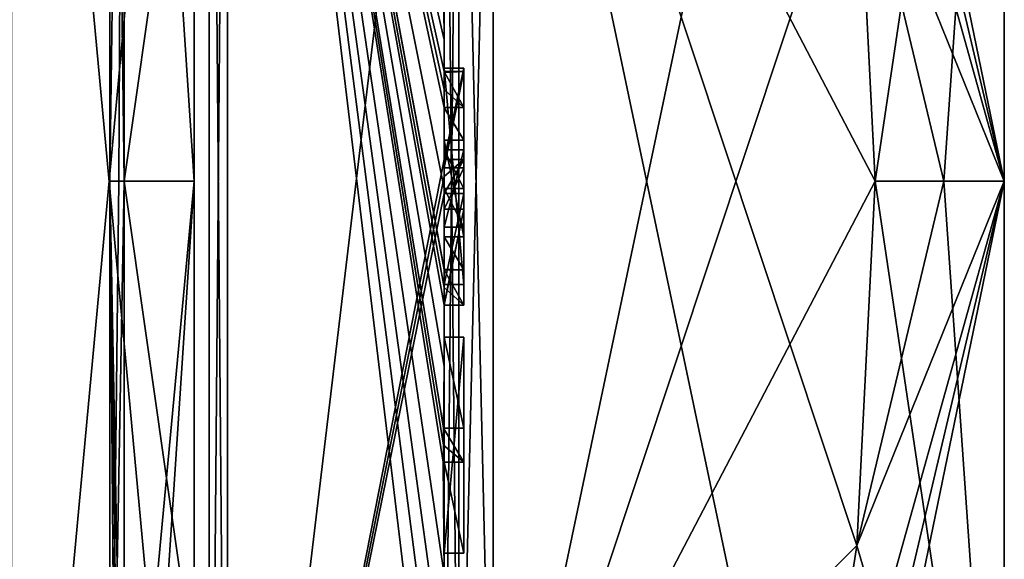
# Model space of a CAD drawing. Extents: x -23 to 1160, y -1799 to -1.
# Tile 98 of 216: x 1150.08 to 1160.1, y -1775.85 to -1770.35. Entities that reach past the tile are written whole.
import ezdxf

# ---------------------------------------------------------------- set-up
doc = ezdxf.new("R2010")
doc.units = 0
doc.header["$LTSCALE"] = 72.282644
for name, color, linetype in [('2014', 7, 'CONTINUOUS'), ('2015', 7, 'CONTINUOUS'), ('2018', 7, 'CONTINUOUS'), ('2021', 7, 'CONTINUOUS'), ('2026', 7, 'CONTINUOUS'), ('2027', 7, 'CONTINUOUS'), ('2028', 7, 'CONTINUOUS'), ('2029', 7, 'CONTINUOUS'), ('2032', 7, 'CONTINUOUS'), ('2033', 7, 'CONTINUOUS'), ('2034', 7, 'CONTINUOUS'), ('2035', 7, 'CONTINUOUS'), ('2066', 7, 'CONTINUOUS'), ('2068', 7, 'CONTINUOUS'), ('2069', 7, 'CONTINUOUS'), ('2070', 7, 'CONTINUOUS'), ('2071', 7, 'CONTINUOUS'), ('2076', 7, 'CONTINUOUS'), ('2077', 7, 'CONTINUOUS'), ('2078', 7, 'CONTINUOUS'), ('2079', 7, 'CONTINUOUS'), ('2080', 7, 'CONTINUOUS'), ('2081', 7, 'CONTINUOUS'), ('2082', 7, 'CONTINUOUS'), ('2083', 7, 'CONTINUOUS'), ('2084', 7, 'CONTINUOUS'), ('2093', 7, 'CONTINUOUS'), ('2096', 7, 'CONTINUOUS'), ('2117', 7, 'CONTINUOUS'), ('2118', 7, 'CONTINUOUS'), ('2119', 7, 'CONTINUOUS'), ('2120', 7, 'CONTINUOUS'), ('2121', 7, 'CONTINUOUS'), ('2122', 7, 'CONTINUOUS'), ('2123', 7, 'CONTINUOUS'), ('2124', 7, 'CONTINUOUS'), ('2125', 7, 'CONTINUOUS'), ('2126', 7, 'CONTINUOUS'), ('2127', 7, 'CONTINUOUS'), ('2128', 7, 'CONTINUOUS'), ('2129', 7, 'CONTINUOUS'), ('2130', 7, 'CONTINUOUS'), ('2131', 7, 'CONTINUOUS'), ('2195', 7, 'CONTINUOUS'), ('2196', 7, 'CONTINUOUS'), ('2197', 7, 'CONTINUOUS'), ('2198', 7, 'CONTINUOUS'), ('2199', 7, 'CONTINUOUS'), ('2200', 7, 'CONTINUOUS')]:
    doc.layers.add(name, color=color, linetype=linetype)

msp = doc.modelspace()

# ---------------------------------------------------------------- linework, layer by layer
at = {"layer": '2014', "linetype": 'CONTINUOUS'}
for points in [[(1160.1, -1759.5), (1160.1, -1763.161, 8.839), (1160.1, -1784.5), (1160.1, -1759.5)], [(1160.1, -1763.161, -8.839), (1160.1, -1759.5), (1160.1, -1780.839, -8.839), (1160.1, -1763.161, -8.839)], [(1160.1, -1780.839, -8.839), (1160.1, -1759.5), (1160.1, -1784.5), (1160.1, -1780.839, -8.839)], [(1160.1, -1763.161, 8.839), (1160.1, -1772, 12.5), (1160.1, -1780.839, 8.839), (1160.1, -1763.161, 8.839)], [(1160.1, -1784.5), (1160.1, -1763.161, 8.839), (1160.1, -1780.839, 8.839), (1160.1, -1784.5)], [(1160.1, -1772, -12.5), (1160.1, -1763.161, -8.839), (1160.1, -1780.839, -8.839), (1160.1, -1772, -12.5)]]:
    msp.add_3dface(points, dxfattribs=at)
at = {"layer": '2015', "linetype": 'CONTINUOUS'}
for points in [[(1154.9, -1764.56, 15.95), (1154.9, -1779.44, 15.95), (1158.023, -1764.56, 15.95), (1154.9, -1764.56, 15.95)], [(1158.023, -1764.56, 15.95), (1154.9, -1779.44, 15.95), (1158.598, -1768.292, 15.95), (1158.023, -1764.56, 15.95)], [(1158.598, -1768.292, 15.95), (1154.9, -1779.44, 15.95), (1158.786, -1772, 15.95), (1158.598, -1768.292, 15.95)], [(1158.786, -1772, 15.95), (1154.9, -1779.44, 15.95), (1158.598, -1775.71, 15.95), (1158.786, -1772, 15.95)], [(1158.598, -1775.71, 15.95), (1154.9, -1779.44, 15.95), (1158.023, -1779.44, 15.95), (1158.598, -1775.71, 15.95)]]:
    msp.add_3dface(points, dxfattribs=at)
at = {"layer": '2018', "linetype": 'CONTINUOUS'}
for points in [[(1154.9, -1779.44, -15.95), (1154.9, -1764.56, -15.95), (1158.023, -1779.44, -15.95), (1154.9, -1779.44, -15.95)], [(1158.023, -1779.44, -15.95), (1154.9, -1764.56, -15.95), (1158.598, -1775.708, -15.95), (1158.023, -1779.44, -15.95)], [(1158.598, -1775.708, -15.95), (1154.9, -1764.56, -15.95), (1158.786, -1772, -15.95), (1158.598, -1775.708, -15.95)], [(1158.786, -1772, -15.95), (1154.9, -1764.56, -15.95), (1158.598, -1768.29, -15.95), (1158.786, -1772, -15.95)]]:
    msp.add_3dface(points, dxfattribs=at)
at = {"layer": '2021', "linetype": 'CONTINUOUS'}
for points in [[(1154.4, -1779.55, -16.45), (1154.4, -1765.736, -16.5), (1154.4, -1764.45, -16.45), (1154.4, -1779.55, -16.45)], [(1154.4, -1770.85, 16.5), (1154.4, -1773.051, 16.5), (1154.4, -1764.45, 16.45), (1154.4, -1770.85, 16.5)], [(1154.4, -1764.45, 16.45), (1154.4, -1773.051, 16.5), (1154.4, -1779.55, 16.45), (1154.4, -1764.45, 16.45)], [(1154.4, -1770.85, 16.783), (1154.4, -1770.85, 16.5), (1154.4, -1764.45, 16.45), (1154.4, -1770.85, 16.783)], [(1154.4, -1764.48, 17.992), (1154.4, -1770.85, 16.783), (1154.4, -1764.45, 16.45), (1154.4, -1764.48, 17.992)], [(1154.4, -1771.779, 19.499), (1154.4, -1770.85, 16.783), (1154.4, -1764.48, 17.992), (1154.4, -1771.779, 19.499)], [(1154.4, -1766.13, -16.5), (1154.4, -1765.736, -16.5), (1154.4, -1779.55, -16.45), (1154.4, -1766.13, -16.5)], [(1154.4, -1767.565, -16.5), (1154.4, -1766.13, -16.5), (1154.4, -1779.55, -16.45), (1154.4, -1767.565, -16.5)], [(1154.4, -1767.958, -16.5), (1154.4, -1767.565, -16.5), (1154.4, -1779.55, -16.45), (1154.4, -1767.958, -16.5)], [(1154.4, -1769.878, -16.5), (1154.4, -1767.958, -16.5), (1154.4, -1779.55, -16.45), (1154.4, -1769.878, -16.5)], [(1154.4, -1770.227, -16.5), (1154.4, -1769.878, -16.5), (1154.4, -1779.55, -16.45), (1154.4, -1770.227, -16.5)], [(1154.4, -1770.227, -19.419), (1154.4, -1770.227, -16.5), (1154.4, -1771.864, -16.5), (1154.4, -1770.227, -19.419)], [(1154.4, -1771.864, -16.5), (1154.4, -1770.227, -16.5), (1154.4, -1779.55, -16.45), (1154.4, -1771.864, -16.5)], [(1154.4, -1770.56, -19.447), (1154.4, -1770.227, -19.419), (1154.4, -1771.864, -16.5), (1154.4, -1770.56, -19.447)], [(1154.4, -1770.894, -19.469), (1154.4, -1770.56, -19.447), (1154.4, -1771.864, -16.5), (1154.4, -1770.894, -19.469)], [(1154.4, -1771.779, 16.783), (1154.4, -1770.85, 16.783), (1154.4, -1771.779, 19.499), (1154.4, -1771.779, 16.783)], [(1154.4, -1771.254, -19.486), (1154.4, -1771.581, -18.45), (1154.4, -1772.075, -19.5), (1154.4, -1771.254, -19.486)], [(1154.4, -1771.581, -18.45), (1154.4, -1772.566, -18.45), (1154.4, -1772.075, -19.5), (1154.4, -1771.581, -18.45)], [(1154.4, -1772.466, -18.146), (1154.4, -1771.681, -18.146), (1154.4, -1772.074, -16.904), (1154.4, -1772.466, -18.146)], [(1154.4, -1772.283, -16.5), (1154.4, -1771.864, -16.5), (1154.4, -1779.55, -16.45), (1154.4, -1772.283, -16.5)], [(1154.4, -1772.566, -18.45), (1154.4, -1772.895, -19.479), (1154.4, -1772.075, -19.5), (1154.4, -1772.566, -18.45)], [(1154.4, -1772.126, 19.5), (1154.4, -1779.661, 17.932), (1154.4, -1772.126, 16.783), (1154.4, -1772.126, 19.5)], [(1154.4, -1772.126, 16.783), (1154.4, -1779.661, 17.932), (1154.4, -1773.051, 16.783), (1154.4, -1772.126, 16.783)], [(1154.4, -1773.25, -19.46), (1154.4, -1772.283, -16.5), (1154.4, -1773.588, -16.5), (1154.4, -1773.25, -19.46)], [(1154.4, -1773.588, -16.5), (1154.4, -1772.283, -16.5), (1154.4, -1779.55, -16.45), (1154.4, -1773.588, -16.5)], [(1154.4, -1773.051, 16.783), (1154.4, -1779.661, 17.932), (1154.4, -1773.051, 16.5), (1154.4, -1773.051, 16.783)], [(1154.4, -1773.051, 16.5), (1154.4, -1779.661, 17.932), (1154.4, -1779.55, 16.45), (1154.4, -1773.051, 16.5)], [(1154.4, -1773.883, -19.409), (1154.4, -1773.25, -19.46), (1154.4, -1773.588, -16.783), (1154.4, -1773.883, -19.409)], [(1154.4, -1773.588, -16.783), (1154.4, -1773.25, -19.46), (1154.4, -1773.588, -16.5), (1154.4, -1773.588, -16.783)], [(1154.4, -1774.513, -16.783), (1154.4, -1773.883, -19.409), (1154.4, -1773.588, -16.783), (1154.4, -1774.513, -16.783)], [(1154.4, -1775.789, -16.5), (1154.4, -1773.588, -16.5), (1154.4, -1779.55, -16.45), (1154.4, -1775.789, -16.5)], [(1154.4, -1774.513, -19.337), (1154.4, -1773.883, -19.409), (1154.4, -1774.513, -16.783), (1154.4, -1774.513, -19.337)], [(1154.4, -1774.86, -16.783), (1154.4, -1775.789, -16.783), (1154.4, -1774.86, -19.289), (1154.4, -1774.86, -16.783)], [(1154.4, -1774.86, -19.289), (1154.4, -1775.789, -16.783), (1154.4, -1776.004, -19.084), (1154.4, -1774.86, -19.289)], [(1154.4, -1775.789, -16.783), (1154.4, -1775.789, -16.5), (1154.4, -1776.637, -16.5), (1154.4, -1775.789, -16.783)], [(1154.4, -1776.637, -16.5), (1154.4, -1775.789, -16.5), (1154.4, -1779.55, -16.45), (1154.4, -1776.637, -16.5)], [(1154.4, -1776.004, -19.084), (1154.4, -1775.789, -16.783), (1154.4, -1776.637, -16.5), (1154.4, -1776.004, -19.084)]]:
    msp.add_3dface(points, dxfattribs=at)
at = {"layer": '2026', "linetype": 'CONTINUOUS'}
for points in [[(1152.195, -1782.991, 19.037), (1154.4, -1764.48, 17.992), (1152.195, -1761.009, 19.037), (1152.195, -1782.991, 19.037)], [(1154.4, -1771.779, 19.499), (1154.4, -1764.48, 17.992), (1152.195, -1782.991, 19.037), (1154.4, -1771.779, 19.499)], [(1154.4, -1771.952, 19.5), (1154.4, -1771.779, 19.499), (1152.195, -1782.991, 19.037), (1154.4, -1771.952, 19.5)], [(1154.4, -1772.126, 19.5), (1154.4, -1771.952, 19.5), (1152.195, -1782.991, 19.037), (1154.4, -1772.126, 19.5)], [(1154.4, -1779.661, 17.932), (1154.4, -1772.126, 19.5), (1152.195, -1782.991, 19.037), (1154.4, -1779.661, 17.932)]]:
    msp.add_3dface(points, dxfattribs=at)
at = {"layer": '2027', "linetype": 'CONTINUOUS'}
for points in [[(1154.4, -1772.075, -19.5), (1154.4, -1772.895, -19.479), (1152.195, -1761.009, -19.037), (1154.4, -1772.075, -19.5)], [(1152.195, -1761.009, -19.037), (1154.4, -1772.895, -19.479), (1154.4, -1772.898, -19.49), (1152.195, -1761.009, -19.037)], [(1154.4, -1772.075, -19.5), (1152.195, -1761.009, -19.037), (1154.4, -1771.249, -19.5), (1154.4, -1772.075, -19.5)], [(1152.195, -1761.009, -19.037), (1154.4, -1770.56, -19.447), (1154.4, -1770.884, -19.5), (1152.195, -1761.009, -19.037)], [(1154.4, -1770.56, -19.447), (1152.195, -1761.009, -19.037), (1154.399, -1770.227, -19.5), (1154.4, -1770.56, -19.447)], [(1152.195, -1761.009, -19.037), (1154.4, -1773.883, -19.409), (1154.395, -1774.513, -19.5), (1152.195, -1761.009, -19.037)], [(1154.4, -1773.883, -19.409), (1152.195, -1761.009, -19.037), (1154.4, -1773.263, -19.5), (1154.4, -1773.883, -19.409)], [(1152.195, -1761.009, -19.037), (1154.4, -1776.004, -19.084), (1154.34, -1776.637, -19.5), (1152.195, -1761.009, -19.037)], [(1154.4, -1776.004, -19.084), (1152.195, -1761.009, -19.037), (1154.391, -1774.86, -19.5), (1154.4, -1776.004, -19.084)], [(1152.195, -1782.991, -19.037), (1152.195, -1761.009, -19.037), (1154.232, -1778, -19.5), (1152.195, -1782.991, -19.037)], [(1154.232, -1778, -19.5), (1152.195, -1761.009, -19.037), (1154.295, -1777.334, -19.5), (1154.232, -1778, -19.5)], [(1154.295, -1777.334, -19.5), (1152.195, -1761.009, -19.037), (1154.34, -1776.637, -19.5), (1154.295, -1777.334, -19.5)], [(1154.391, -1774.86, -19.5), (1152.195, -1761.009, -19.037), (1154.393, -1774.687, -19.5), (1154.391, -1774.86, -19.5)], [(1154.393, -1774.687, -19.5), (1152.195, -1761.009, -19.037), (1154.395, -1774.513, -19.5), (1154.393, -1774.687, -19.5)], [(1154.4, -1773.263, -19.5), (1152.195, -1761.009, -19.037), (1154.4, -1773.082, -19.5), (1154.4, -1773.263, -19.5)], [(1154.4, -1773.082, -19.5), (1152.195, -1761.009, -19.037), (1154.4, -1772.901, -19.5), (1154.4, -1773.082, -19.5)], [(1154.4, -1772.901, -19.5), (1152.195, -1761.009, -19.037), (1154.4, -1772.898, -19.49), (1154.4, -1772.901, -19.5)], [(1154.4, -1771.249, -19.5), (1152.195, -1761.009, -19.037), (1154.4, -1771.067, -19.5), (1154.4, -1771.249, -19.5)], [(1154.4, -1771.067, -19.5), (1152.195, -1761.009, -19.037), (1154.4, -1770.884, -19.5), (1154.4, -1771.067, -19.5)], [(1154.4, -1770.227, -19.46), (1154.4, -1770.56, -19.447), (1154.399, -1770.227, -19.5), (1154.4, -1770.227, -19.46)], [(1154.4, -1770.227, -19.419), (1154.4, -1770.56, -19.447), (1154.4, -1770.227, -19.46), (1154.4, -1770.227, -19.419)], [(1154.4, -1770.56, -19.447), (1154.4, -1770.894, -19.469), (1154.4, -1770.889, -19.484), (1154.4, -1770.56, -19.447)], [(1154.4, -1770.884, -19.5), (1154.4, -1770.56, -19.447), (1154.4, -1770.889, -19.484), (1154.4, -1770.884, -19.5)], [(1154.4, -1771.254, -19.486), (1154.4, -1772.075, -19.5), (1154.4, -1771.249, -19.5), (1154.4, -1771.254, -19.486)], [(1154.4, -1773.25, -19.46), (1154.4, -1773.883, -19.409), (1154.4, -1773.256, -19.48), (1154.4, -1773.25, -19.46)], [(1154.4, -1773.256, -19.48), (1154.4, -1773.883, -19.409), (1154.4, -1773.263, -19.5), (1154.4, -1773.256, -19.48)], [(1154.395, -1774.513, -19.5), (1154.4, -1773.883, -19.409), (1154.399, -1774.513, -19.419), (1154.395, -1774.513, -19.5)], [(1154.4, -1773.883, -19.409), (1154.4, -1774.513, -19.337), (1154.399, -1774.513, -19.419), (1154.4, -1773.883, -19.409)], [(1154.4, -1774.86, -19.289), (1154.4, -1776.004, -19.084), (1154.391, -1774.86, -19.5), (1154.4, -1774.86, -19.289)], [(1154.398, -1774.86, -19.395), (1154.4, -1774.86, -19.289), (1154.391, -1774.86, -19.5), (1154.398, -1774.86, -19.395)]]:
    msp.add_3dface(points, dxfattribs=at)
at = {"layer": '2028', "linetype": 'CONTINUOUS'}
for points in [[(1152.009, -1782.985, -19.026), (1150, -1761.279, -18.571), (1152.009, -1761.015, -19.026), (1152.009, -1782.985, -19.026)], [(1150, -1782.721, -18.571), (1150, -1761.279, -18.571), (1152.009, -1782.985, -19.026), (1150, -1782.721, -18.571)]]:
    msp.add_3dface(points, dxfattribs=at)
at = {"layer": '2029', "linetype": 'CONTINUOUS'}
for points in [[(1150, -1761.279, 18.571), (1150, -1782.721, 18.571), (1152.009, -1761.015, 19.026), (1150, -1761.279, 18.571)], [(1152.009, -1761.015, 19.026), (1150, -1782.721, 18.571), (1152.009, -1782.985, 19.026), (1152.009, -1761.015, 19.026)]]:
    msp.add_3dface(points, dxfattribs=at)
at = {"layer": '2032', "linetype": 'CONTINUOUS'}
for points in [[(1152.195, -1782.991, 19.037), (1152.195, -1761.009, 19.037), (1152.009, -1782.985, 19.026), (1152.195, -1782.991, 19.037)], [(1152.195, -1761.009, 19.037), (1152.009, -1761.015, 19.026), (1152.009, -1782.985, 19.026), (1152.195, -1761.009, 19.037)]]:
    msp.add_3dface(points, dxfattribs=at)
at = {"layer": '2033', "linetype": 'CONTINUOUS'}
for points in [[(1152.195, -1761.009, -19.037), (1152.195, -1782.991, -19.037), (1152.009, -1761.015, -19.026), (1152.195, -1761.009, -19.037)], [(1152.195, -1782.991, -19.037), (1152.009, -1782.985, -19.026), (1152.009, -1761.015, -19.026), (1152.195, -1782.991, -19.037)]]:
    msp.add_3dface(points, dxfattribs=at)
at = {"layer": '2034', "linetype": 'CONTINUOUS'}
for points in [[(1160.1, -1780.839, 8.839), (1160.1, -1772, 12.5), (1158.023, -1782.093, 14.418), (1160.1, -1780.839, 8.839)], [(1160.1, -1772, 12.5), (1158.598, -1775.71, 15.95), (1158.023, -1779.44, 15.95), (1160.1, -1772, 12.5)], [(1160.1, -1772, 12.5), (1158.023, -1779.44, 15.95), (1158.023, -1780.8, 15.242), (1160.1, -1772, 12.5)], [(1158.023, -1782.093, 14.418), (1160.1, -1772, 12.5), (1158.023, -1780.8, 15.242), (1158.023, -1782.093, 14.418)], [(1158.598, -1775.71, 15.95), (1160.1, -1772, 12.5), (1159.483, -1772, 14.24), (1158.598, -1775.71, 15.95)], [(1160.1, -1780.839, -8.839), (1158.598, -1775.708, -15.95), (1158.786, -1772, -15.95), (1160.1, -1780.839, -8.839)], [(1158.786, -1772, 15.95), (1158.598, -1775.71, 15.95), (1159.483, -1772, 14.24), (1158.786, -1772, 15.95)], [(1160.1, -1780.839, -8.839), (1158.786, -1772, -15.95), (1159.483, -1772, -14.24), (1160.1, -1780.839, -8.839)], [(1160.1, -1772, -12.5), (1160.1, -1780.839, -8.839), (1159.483, -1772, -14.24), (1160.1, -1772, -12.5)], [(1160.1, -1780.839, -8.839), (1158.023, -1779.44, -15.95), (1158.598, -1775.708, -15.95), (1160.1, -1780.839, -8.839)]]:
    msp.add_3dface(points, dxfattribs=at)
at = {"layer": '2035', "linetype": 'CONTINUOUS'}
for points in [[(1160.1, -1763.161, -8.839), (1160.1, -1772, -12.5), (1158.023, -1761.907, -14.418), (1160.1, -1763.161, -8.839)], [(1158.023, -1761.907, -14.418), (1160.1, -1772, -12.5), (1158.023, -1763.2, -15.242), (1158.023, -1761.907, -14.418)], [(1160.1, -1763.161, 8.839), (1158.598, -1768.292, 15.95), (1158.786, -1772, 15.95), (1160.1, -1763.161, 8.839)], [(1160.1, -1763.161, 8.839), (1158.786, -1772, 15.95), (1159.483, -1772, 14.24), (1160.1, -1763.161, 8.839)], [(1160.1, -1772, 12.5), (1160.1, -1763.161, 8.839), (1159.483, -1772, 14.24), (1160.1, -1772, 12.5)], [(1160.1, -1772, -12.5), (1158.023, -1764.56, -15.95), (1158.023, -1763.2, -15.242), (1160.1, -1772, -12.5)], [(1160.1, -1772, -12.5), (1158.598, -1768.29, -15.95), (1158.023, -1764.56, -15.95), (1160.1, -1772, -12.5)], [(1158.598, -1768.29, -15.95), (1160.1, -1772, -12.5), (1159.483, -1772, -14.24), (1158.598, -1768.29, -15.95)], [(1158.786, -1772, -15.95), (1158.598, -1768.29, -15.95), (1159.483, -1772, -14.24), (1158.786, -1772, -15.95)]]:
    msp.add_3dface(points, dxfattribs=at)
at = {"layer": '2066', "linetype": 'CONTINUOUS'}
for points in [[(1154.6, -1770.884, -19.5), (1154.6, -1771.864, -16.5), (1154.6, -1771.249, -19.5), (1154.6, -1770.884, -19.5)], [(1154.6, -1771.249, -19.5), (1154.6, -1771.864, -16.5), (1154.6, -1771.581, -18.45), (1154.6, -1771.249, -19.5)], [(1154.6, -1771.581, -18.45), (1154.6, -1771.864, -16.5), (1154.6, -1771.681, -18.146), (1154.6, -1771.581, -18.45)], [(1154.6, -1772.566, -18.45), (1154.6, -1771.581, -18.45), (1154.6, -1772.466, -18.146), (1154.6, -1772.566, -18.45)], [(1154.6, -1772.466, -18.146), (1154.6, -1771.581, -18.45), (1154.6, -1771.681, -18.146), (1154.6, -1772.466, -18.146)], [(1154.6, -1771.681, -18.146), (1154.6, -1771.864, -16.5), (1154.6, -1772.074, -16.904), (1154.6, -1771.681, -18.146)], [(1154.6, -1771.864, -16.5), (1154.6, -1772.283, -16.5), (1154.6, -1772.074, -16.904), (1154.6, -1771.864, -16.5)], [(1154.6, -1772.283, -16.5), (1154.6, -1772.466, -18.146), (1154.6, -1772.074, -16.904), (1154.6, -1772.283, -16.5)], [(1154.6, -1772.283, -16.5), (1154.6, -1773.263, -19.5), (1154.6, -1772.466, -18.146), (1154.6, -1772.283, -16.5)], [(1154.6, -1773.263, -19.5), (1154.6, -1772.566, -18.45), (1154.6, -1772.466, -18.146), (1154.6, -1773.263, -19.5)], [(1154.6, -1772.901, -19.5), (1154.6, -1772.566, -18.45), (1154.6, -1773.263, -19.5), (1154.6, -1772.901, -19.5)], [(1154.6, -1773.588, -16.783), (1154.6, -1773.588, -16.5), (1154.6, -1775.789, -16.5), (1154.6, -1773.588, -16.783)], [(1154.6, -1774.513, -16.783), (1154.6, -1773.588, -16.783), (1154.6, -1775.789, -16.5), (1154.6, -1774.513, -16.783)], [(1154.6, -1774.513, -19.5), (1154.6, -1774.513, -16.783), (1154.6, -1774.86, -16.783), (1154.6, -1774.513, -19.5)], [(1154.6, -1774.86, -16.783), (1154.6, -1774.513, -16.783), (1154.6, -1775.789, -16.5), (1154.6, -1774.86, -16.783)], [(1154.6, -1774.86, -19.5), (1154.6, -1774.513, -19.5), (1154.6, -1774.86, -16.783), (1154.6, -1774.86, -19.5)], [(1154.6, -1775.789, -16.783), (1154.6, -1774.86, -16.783), (1154.6, -1775.789, -16.5), (1154.6, -1775.789, -16.783)]]:
    msp.add_3dface(points, dxfattribs=at)
at = {"layer": '2068', "linetype": 'CONTINUOUS'}
for points in [[(1154.4, -1773.588, -16.783), (1154.4, -1773.588, -16.5), (1154.6, -1773.588, -16.783), (1154.4, -1773.588, -16.783)], [(1154.4, -1773.588, -16.5), (1154.6, -1773.588, -16.5), (1154.6, -1773.588, -16.783), (1154.4, -1773.588, -16.5)]]:
    msp.add_3dface(points, dxfattribs=at)
at = {"layer": '2069', "linetype": 'CONTINUOUS'}
for points in [[(1154.4, -1771.864, -16.5), (1154.4, -1772.283, -16.5), (1154.6, -1771.864, -16.5), (1154.4, -1771.864, -16.5)], [(1154.6, -1771.864, -16.5), (1154.4, -1772.283, -16.5), (1154.6, -1772.283, -16.5), (1154.6, -1771.864, -16.5)]]:
    msp.add_3dface(points, dxfattribs=at)
at = {"layer": '2070', "linetype": 'CONTINUOUS'}
for points in [[(1154.4, -1770.894, -19.469), (1154.4, -1771.864, -16.5), (1154.6, -1770.884, -19.5), (1154.4, -1770.894, -19.469)], [(1154.4, -1770.889, -19.484), (1154.4, -1770.894, -19.469), (1154.6, -1770.884, -19.5), (1154.4, -1770.889, -19.484)], [(1154.4, -1771.864, -16.5), (1154.6, -1771.864, -16.5), (1154.6, -1770.884, -19.5), (1154.4, -1771.864, -16.5)], [(1154.4, -1770.884, -19.5), (1154.4, -1770.889, -19.484), (1154.6, -1770.884, -19.5), (1154.4, -1770.884, -19.5)]]:
    msp.add_3dface(points, dxfattribs=at)
at = {"layer": '2071', "linetype": 'CONTINUOUS'}
for points in [[(1154.4, -1771.681, -18.146), (1154.4, -1772.466, -18.146), (1154.6, -1771.681, -18.146), (1154.4, -1771.681, -18.146)], [(1154.4, -1772.466, -18.146), (1154.6, -1772.466, -18.146), (1154.6, -1771.681, -18.146), (1154.4, -1772.466, -18.146)]]:
    msp.add_3dface(points, dxfattribs=at)
at = {"layer": '2076', "linetype": 'CONTINUOUS'}
for points in [[(1154.6, -1771.779, 16.783), (1154.6, -1773.051, 16.5), (1154.6, -1770.85, 16.783), (1154.6, -1771.779, 16.783)], [(1154.6, -1770.85, 16.783), (1154.6, -1773.051, 16.5), (1154.6, -1770.85, 16.5), (1154.6, -1770.85, 16.783)], [(1154.6, -1772.126, 16.783), (1154.6, -1773.051, 16.5), (1154.6, -1771.779, 16.783), (1154.6, -1772.126, 16.783)], [(1154.6, -1772.126, 19.5), (1154.6, -1772.126, 16.783), (1154.6, -1771.779, 19.5), (1154.6, -1772.126, 19.5)], [(1154.6, -1771.779, 19.5), (1154.6, -1772.126, 16.783), (1154.6, -1771.779, 16.783), (1154.6, -1771.779, 19.5)], [(1154.6, -1773.051, 16.783), (1154.6, -1773.051, 16.5), (1154.6, -1772.126, 16.783), (1154.6, -1773.051, 16.783)]]:
    msp.add_3dface(points, dxfattribs=at)
at = {"layer": '2077', "linetype": 'CONTINUOUS'}
for points in [[(1154.4, -1772.126, 16.783), (1154.4, -1773.051, 16.783), (1154.6, -1772.126, 16.783), (1154.4, -1772.126, 16.783)], [(1154.4, -1773.051, 16.783), (1154.6, -1773.051, 16.783), (1154.6, -1772.126, 16.783), (1154.4, -1773.051, 16.783)]]:
    msp.add_3dface(points, dxfattribs=at)
at = {"layer": '2078', "linetype": 'CONTINUOUS'}
for points in [[(1154.4, -1772.126, 19.5), (1154.4, -1772.126, 16.783), (1154.6, -1772.126, 19.5), (1154.4, -1772.126, 19.5)], [(1154.4, -1772.126, 16.783), (1154.6, -1772.126, 16.783), (1154.6, -1772.126, 19.5), (1154.4, -1772.126, 16.783)]]:
    msp.add_3dface(points, dxfattribs=at)
at = {"layer": '2079', "linetype": 'CONTINUOUS'}
for points in [[(1154.4, -1771.952, 19.5), (1154.4, -1772.126, 19.5), (1154.6, -1771.779, 19.5), (1154.4, -1771.952, 19.5)], [(1154.4, -1772.126, 19.5), (1154.6, -1772.126, 19.5), (1154.6, -1771.779, 19.5), (1154.4, -1772.126, 19.5)], [(1154.4, -1771.779, 19.499), (1154.4, -1771.952, 19.5), (1154.6, -1771.779, 19.5), (1154.4, -1771.779, 19.499)]]:
    msp.add_3dface(points, dxfattribs=at)
at = {"layer": '2080', "linetype": 'CONTINUOUS'}
for points in [[(1154.4, -1771.779, 16.783), (1154.4, -1771.779, 19.499), (1154.6, -1771.779, 16.783), (1154.4, -1771.779, 16.783)], [(1154.4, -1771.779, 19.499), (1154.6, -1771.779, 19.5), (1154.6, -1771.779, 16.783), (1154.4, -1771.779, 19.499)]]:
    msp.add_3dface(points, dxfattribs=at)
at = {"layer": '2081', "linetype": 'CONTINUOUS'}
for points in [[(1154.4, -1770.85, 16.783), (1154.4, -1771.779, 16.783), (1154.6, -1770.85, 16.783), (1154.4, -1770.85, 16.783)], [(1154.4, -1771.779, 16.783), (1154.6, -1771.779, 16.783), (1154.6, -1770.85, 16.783), (1154.4, -1771.779, 16.783)]]:
    msp.add_3dface(points, dxfattribs=at)
at = {"layer": '2082', "linetype": 'CONTINUOUS'}
for points in [[(1154.4, -1770.85, 16.5), (1154.4, -1770.85, 16.783), (1154.6, -1770.85, 16.5), (1154.4, -1770.85, 16.5)], [(1154.4, -1770.85, 16.783), (1154.6, -1770.85, 16.783), (1154.6, -1770.85, 16.5), (1154.4, -1770.85, 16.783)]]:
    msp.add_3dface(points, dxfattribs=at)
at = {"layer": '2083', "linetype": 'CONTINUOUS'}
for points in [[(1154.4, -1773.051, 16.5), (1154.4, -1770.85, 16.5), (1154.6, -1773.051, 16.5), (1154.4, -1773.051, 16.5)], [(1154.6, -1773.051, 16.5), (1154.4, -1770.85, 16.5), (1154.6, -1770.85, 16.5), (1154.6, -1773.051, 16.5)]]:
    msp.add_3dface(points, dxfattribs=at)
at = {"layer": '2084', "linetype": 'CONTINUOUS'}
for points in [[(1154.4, -1773.051, 16.783), (1154.4, -1773.051, 16.5), (1154.6, -1773.051, 16.783), (1154.4, -1773.051, 16.783)], [(1154.4, -1773.051, 16.5), (1154.6, -1773.051, 16.5), (1154.6, -1773.051, 16.783), (1154.4, -1773.051, 16.5)]]:
    msp.add_3dface(points, dxfattribs=at)
at = {"layer": '2093', "linetype": 'CONTINUOUS'}
for points in [[(1154.4, -1779.55, -16.45), (1154.4, -1764.45, -16.45), (1154.549, -1764.528, -16.094), (1154.4, -1779.55, -16.45)], [(1154.4, -1779.55, -16.45), (1154.549, -1764.528, -16.094), (1154.549, -1779.472, -16.094), (1154.4, -1779.55, -16.45)], [(1154.549, -1764.528, -16.094), (1154.9, -1764.56, -15.95), (1154.549, -1779.472, -16.094), (1154.549, -1764.528, -16.094)], [(1154.9, -1764.56, -15.95), (1154.9, -1779.44, -15.95), (1154.549, -1779.472, -16.094), (1154.9, -1764.56, -15.95)]]:
    msp.add_3dface(points, dxfattribs=at)
at = {"layer": '2096', "linetype": 'CONTINUOUS'}
for points in [[(1154.4, -1764.45, 16.45), (1154.4, -1779.55, 16.45), (1154.549, -1779.472, 16.094), (1154.4, -1764.45, 16.45)], [(1154.4, -1764.45, 16.45), (1154.549, -1779.472, 16.094), (1154.549, -1764.528, 16.094), (1154.4, -1764.45, 16.45)], [(1154.9, -1779.44, 15.95), (1154.9, -1764.56, 15.95), (1154.549, -1764.528, 16.094), (1154.9, -1779.44, 15.95)], [(1154.549, -1779.472, 16.094), (1154.9, -1779.44, 15.95), (1154.549, -1764.528, 16.094), (1154.549, -1779.472, 16.094)]]:
    msp.add_3dface(points, dxfattribs=at)
at = {"layer": '2117', "linetype": 'CONTINUOUS'}
for points in [[(1154.4, -1773.588, -16.5), (1154.4, -1775.789, -16.5), (1154.6, -1773.588, -16.5), (1154.4, -1773.588, -16.5)], [(1154.6, -1773.588, -16.5), (1154.4, -1775.789, -16.5), (1154.6, -1775.789, -16.5), (1154.6, -1773.588, -16.5)]]:
    msp.add_3dface(points, dxfattribs=at)
at = {"layer": '2118', "linetype": 'CONTINUOUS'}
for points in [[(1154.4, -1775.789, -16.5), (1154.4, -1775.789, -16.783), (1154.6, -1775.789, -16.5), (1154.4, -1775.789, -16.5)], [(1154.4, -1775.789, -16.783), (1154.6, -1775.789, -16.783), (1154.6, -1775.789, -16.5), (1154.4, -1775.789, -16.783)]]:
    msp.add_3dface(points, dxfattribs=at)
at = {"layer": '2119', "linetype": 'CONTINUOUS'}
for points in [[(1154.4, -1775.789, -16.783), (1154.4, -1774.86, -16.783), (1154.6, -1775.789, -16.783), (1154.4, -1775.789, -16.783)], [(1154.4, -1774.86, -16.783), (1154.6, -1774.86, -16.783), (1154.6, -1775.789, -16.783), (1154.4, -1774.86, -16.783)]]:
    msp.add_3dface(points, dxfattribs=at)
at = {"layer": '2120', "linetype": 'CONTINUOUS'}
for points in [[(1154.398, -1774.86, -19.395), (1154.391, -1774.86, -19.5), (1154.6, -1774.86, -16.783), (1154.398, -1774.86, -19.395)], [(1154.391, -1774.86, -19.5), (1154.6, -1774.86, -19.5), (1154.6, -1774.86, -16.783), (1154.391, -1774.86, -19.5)], [(1154.4, -1774.86, -19.289), (1154.398, -1774.86, -19.395), (1154.6, -1774.86, -16.783), (1154.4, -1774.86, -19.289)], [(1154.4, -1774.86, -16.783), (1154.4, -1774.86, -19.289), (1154.6, -1774.86, -16.783), (1154.4, -1774.86, -16.783)]]:
    msp.add_3dface(points, dxfattribs=at)
at = {"layer": '2121', "linetype": 'CONTINUOUS'}
for points in [[(1154.393, -1774.687, -19.5), (1154.395, -1774.513, -19.5), (1154.6, -1774.86, -19.5), (1154.393, -1774.687, -19.5)], [(1154.395, -1774.513, -19.5), (1154.6, -1774.513, -19.5), (1154.6, -1774.86, -19.5), (1154.395, -1774.513, -19.5)], [(1154.391, -1774.86, -19.5), (1154.393, -1774.687, -19.5), (1154.6, -1774.86, -19.5), (1154.391, -1774.86, -19.5)]]:
    msp.add_3dface(points, dxfattribs=at)
at = {"layer": '2122', "linetype": 'CONTINUOUS'}
for points in [[(1154.395, -1774.513, -19.5), (1154.399, -1774.513, -19.419), (1154.6, -1774.513, -19.5), (1154.395, -1774.513, -19.5)], [(1154.399, -1774.513, -19.419), (1154.4, -1774.513, -19.337), (1154.6, -1774.513, -19.5), (1154.399, -1774.513, -19.419)], [(1154.4, -1774.513, -19.337), (1154.4, -1774.513, -16.783), (1154.6, -1774.513, -19.5), (1154.4, -1774.513, -19.337)], [(1154.4, -1774.513, -16.783), (1154.6, -1774.513, -16.783), (1154.6, -1774.513, -19.5), (1154.4, -1774.513, -16.783)]]:
    msp.add_3dface(points, dxfattribs=at)
at = {"layer": '2123', "linetype": 'CONTINUOUS'}
for points in [[(1154.4, -1774.513, -16.783), (1154.4, -1773.588, -16.783), (1154.6, -1774.513, -16.783), (1154.4, -1774.513, -16.783)], [(1154.4, -1773.588, -16.783), (1154.6, -1773.588, -16.783), (1154.6, -1774.513, -16.783), (1154.4, -1773.588, -16.783)]]:
    msp.add_3dface(points, dxfattribs=at)
at = {"layer": '2124', "linetype": 'CONTINUOUS'}
for points in [[(1154.4, -1772.283, -16.5), (1154.4, -1773.25, -19.46), (1154.6, -1772.283, -16.5), (1154.4, -1772.283, -16.5)], [(1154.4, -1773.25, -19.46), (1154.4, -1773.256, -19.48), (1154.6, -1772.283, -16.5), (1154.4, -1773.25, -19.46)], [(1154.4, -1773.256, -19.48), (1154.4, -1773.263, -19.5), (1154.6, -1772.283, -16.5), (1154.4, -1773.256, -19.48)], [(1154.4, -1773.263, -19.5), (1154.6, -1773.263, -19.5), (1154.6, -1772.283, -16.5), (1154.4, -1773.263, -19.5)]]:
    msp.add_3dface(points, dxfattribs=at)
at = {"layer": '2125', "linetype": 'CONTINUOUS'}
for points in [[(1154.4, -1773.082, -19.5), (1154.4, -1772.901, -19.5), (1154.6, -1773.263, -19.5), (1154.4, -1773.082, -19.5)], [(1154.4, -1772.901, -19.5), (1154.6, -1772.901, -19.5), (1154.6, -1773.263, -19.5), (1154.4, -1772.901, -19.5)], [(1154.4, -1773.263, -19.5), (1154.4, -1773.082, -19.5), (1154.6, -1773.263, -19.5), (1154.4, -1773.263, -19.5)]]:
    msp.add_3dface(points, dxfattribs=at)
at = {"layer": '2126', "linetype": 'CONTINUOUS'}
for points in [[(1154.4, -1772.895, -19.479), (1154.4, -1772.566, -18.45), (1154.6, -1772.901, -19.5), (1154.4, -1772.895, -19.479)], [(1154.4, -1772.566, -18.45), (1154.6, -1772.566, -18.45), (1154.6, -1772.901, -19.5), (1154.4, -1772.566, -18.45)], [(1154.4, -1772.898, -19.49), (1154.4, -1772.895, -19.479), (1154.6, -1772.901, -19.5), (1154.4, -1772.898, -19.49)], [(1154.4, -1772.901, -19.5), (1154.4, -1772.898, -19.49), (1154.6, -1772.901, -19.5), (1154.4, -1772.901, -19.5)]]:
    msp.add_3dface(points, dxfattribs=at)
at = {"layer": '2127', "linetype": 'CONTINUOUS'}
for points in [[(1154.4, -1772.566, -18.45), (1154.4, -1771.581, -18.45), (1154.6, -1772.566, -18.45), (1154.4, -1772.566, -18.45)], [(1154.4, -1771.581, -18.45), (1154.6, -1771.581, -18.45), (1154.6, -1772.566, -18.45), (1154.4, -1771.581, -18.45)]]:
    msp.add_3dface(points, dxfattribs=at)
at = {"layer": '2128', "linetype": 'CONTINUOUS'}
for points in [[(1154.4, -1771.254, -19.486), (1154.4, -1771.249, -19.5), (1154.6, -1771.581, -18.45), (1154.4, -1771.254, -19.486)], [(1154.4, -1771.249, -19.5), (1154.6, -1771.249, -19.5), (1154.6, -1771.581, -18.45), (1154.4, -1771.249, -19.5)], [(1154.4, -1771.581, -18.45), (1154.4, -1771.254, -19.486), (1154.6, -1771.581, -18.45), (1154.4, -1771.581, -18.45)]]:
    msp.add_3dface(points, dxfattribs=at)
at = {"layer": '2129', "linetype": 'CONTINUOUS'}
for points in [[(1154.4, -1771.067, -19.5), (1154.4, -1770.884, -19.5), (1154.6, -1771.249, -19.5), (1154.4, -1771.067, -19.5)], [(1154.4, -1770.884, -19.5), (1154.6, -1770.884, -19.5), (1154.6, -1771.249, -19.5), (1154.4, -1770.884, -19.5)], [(1154.4, -1771.249, -19.5), (1154.4, -1771.067, -19.5), (1154.6, -1771.249, -19.5), (1154.4, -1771.249, -19.5)]]:
    msp.add_3dface(points, dxfattribs=at)
at = {"layer": '2130', "linetype": 'CONTINUOUS'}
for points in [[(1154.4, -1772.466, -18.146), (1154.4, -1772.074, -16.904), (1154.6, -1772.466, -18.146), (1154.4, -1772.466, -18.146)], [(1154.6, -1772.466, -18.146), (1154.4, -1772.074, -16.904), (1154.6, -1772.074, -16.904), (1154.6, -1772.466, -18.146)]]:
    msp.add_3dface(points, dxfattribs=at)
at = {"layer": '2131', "linetype": 'CONTINUOUS'}
for points in [[(1154.4, -1772.074, -16.904), (1154.4, -1771.681, -18.146), (1154.6, -1772.074, -16.904), (1154.4, -1772.074, -16.904)], [(1154.4, -1771.681, -18.146), (1154.6, -1771.681, -18.146), (1154.6, -1772.074, -16.904), (1154.4, -1771.681, -18.146)]]:
    msp.add_3dface(points, dxfattribs=at)
at = {"layer": '2195', "linetype": 'CONTINUOUS'}
for points in [[(1151.857, -1772, -5), (1151.857, -1772, 5), (1151.857, -1767), (1151.857, -1772, -5)], [(1151.857, -1777), (1151.857, -1772, 5), (1151.857, -1772, -5), (1151.857, -1777)]]:
    msp.add_3dface(points, dxfattribs=at)
at = {"layer": '2196', "linetype": 'CONTINUOUS'}
for points in [[(1151.857, -1767), (1151.857, -1772, 5), (1151.144, -1761.195, 0), (1151.857, -1767)], [(1151.857, -1772, 5), (1151.144, -1772, 10.805), (1151.144, -1761.195, 0), (1151.857, -1772, 5)], [(1151.144, -1772, -10.805), (1151.857, -1767), (1151.144, -1761.195, 0), (1151.144, -1772, -10.805)], [(1151.857, -1772, -5), (1151.857, -1767), (1151.144, -1772, -10.805), (1151.857, -1772, -5)]]:
    msp.add_3dface(points, dxfattribs=at)
at = {"layer": '2197', "linetype": 'CONTINUOUS'}
for points in [[(1151.857, -1772, 5), (1151.857, -1777), (1151.144, -1772, 10.805), (1151.857, -1772, 5)], [(1151.857, -1777), (1151.857, -1772, -5), (1151.144, -1782.805), (1151.857, -1777)], [(1151.144, -1772, 10.805), (1151.857, -1777), (1151.144, -1779.64, 7.64), (1151.144, -1772, 10.805)], [(1151.857, -1772, -5), (1151.144, -1772, -10.805), (1151.144, -1779.64, -7.64), (1151.857, -1772, -5)], [(1151.144, -1782.805), (1151.857, -1772, -5), (1151.144, -1779.64, -7.64), (1151.144, -1782.805)]]:
    msp.add_3dface(points, dxfattribs=at)
at = {"layer": '2198', "linetype": 'CONTINUOUS'}
for points in [[(1151.144, -1761.195, 0), (1151.144, -1772, 10.805), (1151, -1760.612, 0.001), (1151.144, -1761.195, 0)], [(1151, -1760.612, 0.001), (1151.144, -1772, 10.805), (1151, -1771.999, 11.388), (1151, -1760.612, 0.001)], [(1151, -1772, -11.388), (1151.144, -1761.195, 0), (1151, -1760.612, 0.001), (1151, -1772, -11.388)], [(1151.144, -1761.195, 0), (1151, -1772, -11.388), (1151.09, -1772, -11.101), (1151.144, -1761.195, 0)], [(1151.144, -1772, -10.805), (1151.144, -1761.195, 0), (1151.09, -1772, -11.101), (1151.144, -1772, -10.805)], [(1151.09, -1783.101, 0), (1151, -1783.388, 0), (1151, -1771.999, 11.388), (1151.09, -1783.101, 0)], [(1151.144, -1782.805), (1151.09, -1783.101, 0), (1151, -1771.999, 11.388), (1151.144, -1782.805)], [(1151.144, -1772, 10.805), (1151.144, -1779.64, 7.64), (1151, -1771.999, 11.388), (1151.144, -1772, 10.805)], [(1151.144, -1779.64, 7.64), (1151.144, -1782.805), (1151, -1771.999, 11.388), (1151.144, -1779.64, 7.64)]]:
    msp.add_3dface(points, dxfattribs=at)
at = {"layer": '2199', "linetype": 'CONTINUOUS'}
for points in [[(1151, -1772, -11.388), (1151, -1780.052, -8.052), (1151.09, -1772, -11.101), (1151, -1772, -11.388)], [(1151.144, -1779.64, -7.64), (1151.144, -1772, -10.805), (1151, -1780.052, -8.052), (1151.144, -1779.64, -7.64)], [(1151, -1780.052, -8.052), (1151.144, -1772, -10.805), (1151.09, -1772, -11.101), (1151, -1780.052, -8.052)]]:
    msp.add_3dface(points, dxfattribs=at)
at = {"layer": '2200', "linetype": 'CONTINUOUS'}
for points in [[(1151, -1780.052, -8.052), (1151, -1772, -11.388), (1151, -1760.612, 0.001), (1151, -1780.052, -8.052)], [(1151, -1783.388, 0), (1151, -1760.612, 0.001), (1151, -1771.999, 11.388), (1151, -1783.388, 0)], [(1151, -1783.388, 0), (1151, -1780.052, -8.052), (1151, -1760.612, 0.001), (1151, -1783.388, 0)]]:
    msp.add_3dface(points, dxfattribs=at)

doc.saveas('drawing.dxf')
